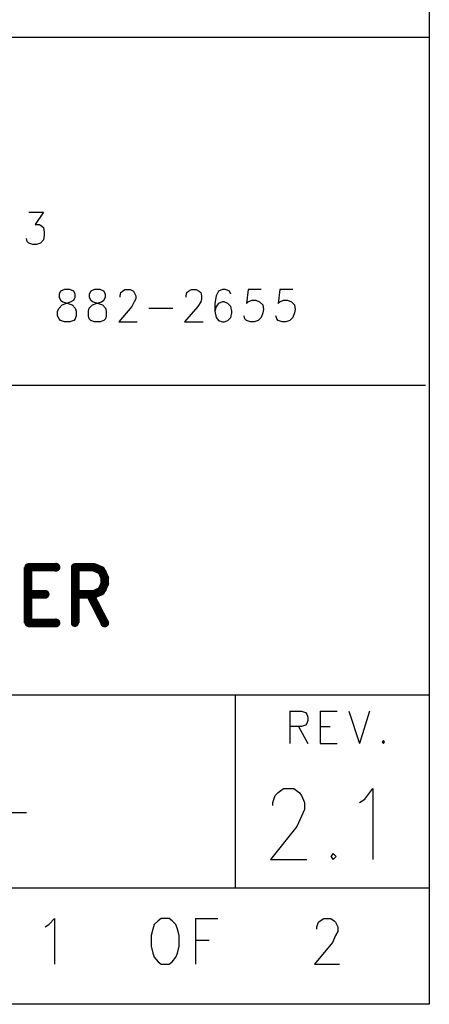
# Model space of a CAD drawing. Extents: x 11.9 to 28.1, y 10.8 to 21.2.
# Tile 51 of 56: x 27.564 to 28.093, y 10.799 to 12.072. Entities that reach past the tile are written whole.
import ezdxf

# ---------------------------------------------------------------- set-up
doc = ezdxf.new("R2010")
doc.units = 0
doc.layers.add('ASSYDWGTOP_pho', color=1, linetype='CONTINUOUS')

msp = doc.modelspace()

# ---------------------------------------------------------------- linework, layer by layer
at = {"layer": 'ASSYDWGTOP_pho'}
for points in [[(28.093, 21.199), (28.093, 10.799)], [(23.389, 12.049), (28.093, 12.049)], [(28.093, 12.049), (28.093, 10.816)], [(27.576, 11.823), (27.595, 11.823)], [(27.595, 11.823), (27.584, 11.807)], [(27.584, 11.807), (27.59, 11.807)], [(27.59, 11.807), (27.593, 11.805)], [(27.593, 11.805), (27.595, 11.803)], [(27.595, 11.803), (27.596, 11.797)], [(27.574, 11.785), (27.573, 11.789)], [(27.595, 11.787), (27.591, 11.783)], [(27.596, 11.793), (27.595, 11.787)], [(27.596, 11.797), (27.596, 11.793)], [(27.576, 11.783), (27.574, 11.785)], [(27.581, 11.781), (27.576, 11.783)], [(27.586, 11.781), (27.581, 11.781)], [(27.591, 11.783), (27.586, 11.781)], [(27.622, 11.723), (27.617, 11.721)], [(27.629, 11.723), (27.622, 11.723)], [(27.634, 11.721), (27.629, 11.723)], [(27.661, 11.723), (27.656, 11.721)], [(27.668, 11.723), (27.661, 11.723)], [(27.673, 11.721), (27.668, 11.723)], [(27.697, 11.721), (27.7, 11.723)], [(27.7, 11.723), (27.707, 11.723)], [(27.707, 11.723), (27.711, 11.721)], [(27.782, 11.721), (27.786, 11.723)], [(27.786, 11.723), (27.792, 11.723)], [(27.792, 11.723), (27.796, 11.721)], [(27.826, 11.723), (27.821, 11.721)], [(27.83, 11.723), (27.826, 11.723)], [(27.835, 11.721), (27.83, 11.723)], [(27.859, 11.723), (27.857, 11.705)], [(27.876, 11.723), (27.859, 11.723)], [(27.9, 11.723), (27.898, 11.705)], [(27.917, 11.723), (27.9, 11.723)], [(27.617, 11.721), (27.615, 11.717)], [(27.615, 11.717), (27.615, 11.713)], [(27.615, 11.713), (27.617, 11.709)], [(27.636, 11.717), (27.634, 11.721)], [(27.634, 11.709), (27.636, 11.713)], [(27.636, 11.713), (27.636, 11.717)], [(27.656, 11.721), (27.654, 11.717)], [(27.654, 11.717), (27.654, 11.713)], [(27.654, 11.713), (27.656, 11.709)], [(27.675, 11.717), (27.673, 11.721)], [(27.673, 11.709), (27.675, 11.713)], [(27.675, 11.713), (27.675, 11.717)], [(27.694, 11.715), (27.695, 11.719)], [(27.694, 11.713), (27.694, 11.715)], [(27.695, 11.719), (27.697, 11.721)], [(27.711, 11.721), (27.712, 11.719)], [(27.712, 11.719), (27.714, 11.715)], [(27.714, 11.711), (27.712, 11.707)], [(27.714, 11.715), (27.714, 11.711)], [(27.779, 11.715), (27.78, 11.719)], [(27.779, 11.713), (27.779, 11.715)], [(27.78, 11.719), (27.782, 11.721)], [(27.796, 11.721), (27.798, 11.719)], [(27.798, 11.719), (27.799, 11.715)], [(27.799, 11.711), (27.798, 11.707)], [(27.799, 11.715), (27.799, 11.711)], [(27.818, 11.715), (27.816, 11.705)], [(27.821, 11.721), (27.818, 11.715)], [(27.837, 11.717), (27.835, 11.721)], [(27.613, 11.695), (27.615, 11.699)], [(27.615, 11.699), (27.619, 11.703)], [(27.617, 11.709), (27.62, 11.707)], [(27.619, 11.703), (27.624, 11.705)], [(27.62, 11.707), (27.627, 11.705)], [(27.624, 11.705), (27.63, 11.707)], [(27.627, 11.705), (27.632, 11.703)], [(27.63, 11.707), (27.634, 11.709)], [(27.632, 11.703), (27.636, 11.699)], [(27.636, 11.699), (27.637, 11.695)], [(27.653, 11.695), (27.654, 11.699)], [(27.654, 11.699), (27.658, 11.703)], [(27.656, 11.709), (27.659, 11.707)], [(27.658, 11.703), (27.663, 11.705)], [(27.659, 11.707), (27.666, 11.705)], [(27.663, 11.705), (27.67, 11.707)], [(27.666, 11.705), (27.671, 11.703)], [(27.67, 11.707), (27.673, 11.709)], [(27.671, 11.703), (27.675, 11.699)], [(27.675, 11.699), (27.676, 11.695)], [(27.709, 11.701), (27.692, 11.681)], [(27.712, 11.707), (27.709, 11.701)], [(27.731, 11.699), (27.762, 11.699)], [(27.794, 11.701), (27.777, 11.681)], [(27.798, 11.707), (27.794, 11.701)], [(27.816, 11.705), (27.816, 11.695)], [(27.818, 11.701), (27.816, 11.695)], [(27.821, 11.705), (27.818, 11.701)], [(27.826, 11.707), (27.821, 11.705)], [(27.828, 11.707), (27.826, 11.707)], [(27.833, 11.705), (27.828, 11.707)], [(27.837, 11.701), (27.833, 11.705)], [(27.838, 11.695), (27.837, 11.701)], [(27.857, 11.705), (27.859, 11.707)], [(27.859, 11.707), (27.864, 11.709)], [(27.864, 11.709), (27.869, 11.709)], [(27.869, 11.709), (27.874, 11.707)], [(27.874, 11.707), (27.878, 11.703)], [(27.878, 11.703), (27.879, 11.697)], [(27.879, 11.697), (27.878, 11.693)], [(27.898, 11.705), (27.9, 11.707)], [(27.9, 11.707), (27.905, 11.709)], [(27.905, 11.709), (27.91, 11.709)], [(27.91, 11.709), (27.915, 11.707)], [(27.915, 11.707), (27.919, 11.703)], [(27.919, 11.703), (27.92, 11.697)], [(27.92, 11.697), (27.919, 11.693)], [(27.613, 11.689), (27.613, 11.695)], [(27.615, 11.685), (27.613, 11.689)], [(27.617, 11.683), (27.615, 11.685)], [(27.636, 11.685), (27.634, 11.683)], [(27.637, 11.689), (27.636, 11.685)], [(27.637, 11.695), (27.637, 11.689)], [(27.653, 11.689), (27.653, 11.695)], [(27.654, 11.685), (27.653, 11.689)], [(27.656, 11.683), (27.654, 11.685)], [(27.675, 11.685), (27.673, 11.683)], [(27.676, 11.689), (27.675, 11.685)], [(27.676, 11.695), (27.676, 11.689)], [(27.816, 11.695), (27.818, 11.687)], [(27.818, 11.687), (27.821, 11.683)], [(27.833, 11.683), (27.837, 11.687)], [(27.837, 11.687), (27.838, 11.693)], [(27.838, 11.693), (27.838, 11.695)], [(27.855, 11.685), (27.854, 11.689)], [(27.857, 11.683), (27.855, 11.685)], [(27.876, 11.687), (27.872, 11.683)], [(27.878, 11.693), (27.876, 11.687)], [(27.896, 11.685), (27.895, 11.689)], [(27.898, 11.683), (27.896, 11.685)], [(27.917, 11.687), (27.913, 11.683)], [(27.919, 11.693), (27.917, 11.687)], [(27.622, 11.681), (27.617, 11.683)], [(27.629, 11.681), (27.622, 11.681)], [(27.634, 11.683), (27.629, 11.681)], [(27.661, 11.681), (27.656, 11.683)], [(27.668, 11.681), (27.661, 11.681)], [(27.673, 11.683), (27.668, 11.681)], [(27.692, 11.681), (27.716, 11.681)], [(27.777, 11.681), (27.801, 11.681)], [(27.821, 11.683), (27.826, 11.681)], [(27.826, 11.681), (27.828, 11.681)], [(27.828, 11.681), (27.833, 11.683)], [(27.862, 11.681), (27.857, 11.683)], [(27.867, 11.681), (27.862, 11.681)], [(27.872, 11.683), (27.867, 11.681)], [(27.903, 11.681), (27.898, 11.683)], [(27.908, 11.681), (27.903, 11.681)], [(27.913, 11.683), (27.908, 11.681)], [(28.088, 11.599), (25.593, 11.599)], [(25.593, 11.199), (28.093, 11.199)], [(27.843, 10.949), (27.843, 11.199)], [(28.093, 11.199), (28.093, 10.949)], [(27.913, 11.178), (27.913, 11.136)], [(27.913, 11.178), (27.928, 11.178)], [(27.928, 11.178), (27.933, 11.176)], [(27.933, 11.176), (27.935, 11.174)], [(27.952, 11.178), (27.952, 11.136)], [(27.952, 11.178), (27.974, 11.178)], [(27.989, 11.178), (28.003, 11.136)], [(28.016, 11.178), (28.003, 11.136)], [(27.935, 11.162), (27.933, 11.16)], [(27.935, 11.174), (27.936, 11.17)], [(27.936, 11.166), (27.935, 11.162)], [(27.936, 11.17), (27.936, 11.166)], [(27.928, 11.158), (27.913, 11.158)], [(27.924, 11.158), (27.936, 11.136)], [(27.933, 11.16), (27.928, 11.158)], [(27.952, 11.158), (27.965, 11.158)], [(28.034, 11.14), (28.032, 11.138)], [(28.032, 11.138), (28.034, 11.136)], [(28.035, 11.138), (28.034, 11.14)], [(28.034, 11.136), (28.035, 11.138)], [(27.952, 11.136), (27.974, 11.136)], [(27.894, 11.069), (27.898, 11.073)], [(27.898, 11.073), (27.905, 11.078)], [(27.905, 11.078), (27.918, 11.078)], [(27.918, 11.078), (27.925, 11.073)], [(27.925, 11.073), (27.928, 11.069)], [(28.01, 11.064), (28.02, 11.078)], [(28.02, 11.078), (28.02, 10.986)], [(27.891, 11.06), (27.894, 11.069)], [(27.928, 11.069), (27.932, 11.06)], [(28.003, 11.06), (28.01, 11.064)], [(27.891, 11.056), (27.891, 11.06)], [(27.932, 11.051), (27.928, 11.042)], [(27.932, 11.06), (27.932, 11.051)], [(27.522, 11.047), (27.573, 11.047)], [(27.928, 11.042), (27.922, 11.029)], [(27.922, 11.029), (27.888, 10.986)], [(27.888, 10.986), (27.935, 10.986)], [(27.969, 10.994), (27.966, 10.99)], [(27.966, 10.99), (27.969, 10.986)], [(27.973, 10.99), (27.969, 10.994)], [(27.969, 10.986), (27.973, 10.99)], [(28.093, 10.949), (24.442, 10.949)], [(27.602, 10.902), (27.609, 10.91)], [(27.609, 10.91), (27.609, 10.851)], [(27.747, 10.91), (27.743, 10.907)], [(27.757, 10.91), (27.747, 10.91)], [(27.761, 10.907), (27.757, 10.91)], [(27.791, 10.91), (27.791, 10.851)], [(27.791, 10.91), (27.82, 10.91)], [(27.952, 10.907), (27.957, 10.91)], [(27.957, 10.91), (27.966, 10.91)], [(27.966, 10.91), (27.97, 10.907)], [(27.597, 10.899), (27.602, 10.902)], [(27.736, 10.896), (27.734, 10.888)], [(27.738, 10.902), (27.736, 10.896)], [(27.743, 10.907), (27.738, 10.902)], [(27.766, 10.902), (27.761, 10.907)], [(27.768, 10.896), (27.766, 10.902)], [(27.77, 10.888), (27.768, 10.896)], [(27.948, 10.899), (27.95, 10.905)], [(27.948, 10.896), (27.948, 10.899)], [(27.95, 10.905), (27.952, 10.907)], [(27.97, 10.907), (27.972, 10.905)], [(27.972, 10.905), (27.975, 10.899)], [(27.975, 10.899), (27.975, 10.893)], [(27.734, 10.888), (27.734, 10.874)], [(27.77, 10.874), (27.77, 10.888)], [(27.791, 10.882), (27.809, 10.882)], [(27.972, 10.888), (27.968, 10.879)], [(27.975, 10.893), (27.972, 10.888)], [(27.734, 10.874), (27.736, 10.865)], [(27.768, 10.865), (27.77, 10.874)], [(27.968, 10.879), (27.945, 10.851)], [(27.736, 10.865), (27.738, 10.86)], [(27.738, 10.86), (27.743, 10.854)], [(27.761, 10.854), (27.766, 10.86)], [(27.766, 10.86), (27.768, 10.865)], [(27.743, 10.854), (27.747, 10.851)], [(27.747, 10.851), (27.757, 10.851)], [(27.757, 10.851), (27.761, 10.854)], [(27.945, 10.851), (27.977, 10.851)], [(28.093, 10.799), (11.892, 10.799)], [(28.088, 10.799), (23.389, 10.799)]]:
    msp.add_lwpolyline(points, dxfattribs=at)
at = {"layer": 'ASSYDWGTOP_pho', "const_width": 0.011}
for points in [[(27.575, 11.364), (27.575, 11.292)], [(27.575, 11.364), (27.611, 11.364)], [(27.636, 11.364), (27.636, 11.292)], [(27.636, 11.364), (27.66, 11.364)], [(27.66, 11.364), (27.669, 11.36)], [(27.669, 11.36), (27.671, 11.357)], [(27.671, 11.357), (27.674, 11.35)], [(27.674, 11.35), (27.674, 11.343)], [(27.671, 11.336), (27.669, 11.333)], [(27.674, 11.343), (27.671, 11.336)], [(27.575, 11.329), (27.597, 11.329)], [(27.66, 11.329), (27.636, 11.329)], [(27.655, 11.329), (27.674, 11.292)], [(27.669, 11.333), (27.66, 11.329)], [(27.575, 11.292), (27.611, 11.292)]]:
    msp.add_lwpolyline(points, dxfattribs=at)
at = {"layer": 'ASSYDWGTOP_pho', "const_width": 0.0055}
for points in [[(27.573, 11.364, 1), (27.578, 11.364, 1)], [(27.573, 11.364, 1), (27.578, 11.364, 1)], [(27.608, 11.364, 1), (27.614, 11.364, 1)], [(27.633, 11.364, 1), (27.638, 11.364, 1)], [(27.633, 11.364, 1), (27.638, 11.364, 1)], [(27.658, 11.364, 1), (27.663, 11.364, 1)], [(27.658, 11.364, 1), (27.663, 11.364, 1)], [(27.666, 11.36, 1), (27.672, 11.36, 1)], [(27.666, 11.36, 1), (27.672, 11.36, 1)], [(27.669, 11.357, 1), (27.674, 11.357, 1)], [(27.669, 11.357, 1), (27.674, 11.357, 1)], [(27.671, 11.35, 1), (27.677, 11.35, 1)], [(27.671, 11.35, 1), (27.677, 11.35, 1)], [(27.669, 11.336, 1), (27.674, 11.336, 1)], [(27.669, 11.336, 1), (27.674, 11.336, 1)], [(27.671, 11.343, 1), (27.677, 11.343, 1)], [(27.671, 11.343, 1), (27.677, 11.343, 1)], [(27.573, 11.329, 1), (27.578, 11.329, 1)], [(27.594, 11.329, 1), (27.6, 11.329, 1)], [(27.633, 11.329, 1), (27.638, 11.329, 1)], [(27.652, 11.329, 1), (27.658, 11.329, 1)], [(27.658, 11.329, 1), (27.663, 11.329, 1)], [(27.658, 11.329, 1), (27.663, 11.329, 1)], [(27.666, 11.333, 1), (27.672, 11.333, 1)], [(27.666, 11.333, 1), (27.672, 11.333, 1)], [(27.573, 11.292, 1), (27.578, 11.292, 1)], [(27.573, 11.292, 1), (27.578, 11.292, 1)], [(27.608, 11.292, 1), (27.614, 11.292, 1)], [(27.633, 11.292, 1), (27.638, 11.292, 1)], [(27.671, 11.292, 1), (27.677, 11.292, 1)]]:
    msp.add_lwpolyline(points, format="xyb", close=True, dxfattribs=at)

doc.saveas('drawing.dxf')
